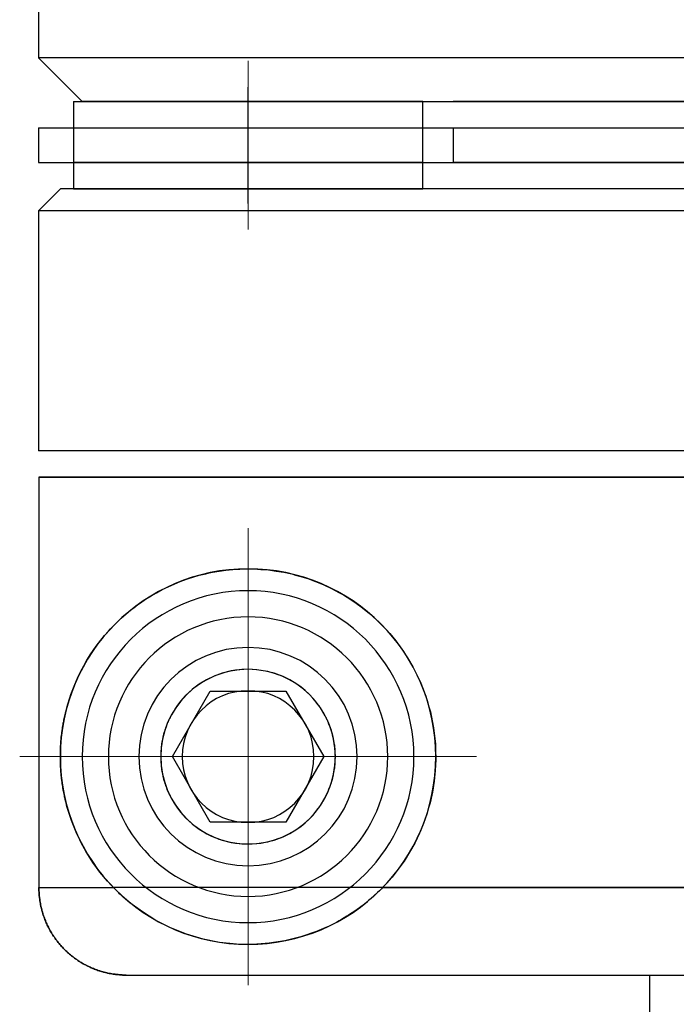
# Model space of a CAD drawing. Header units: millimetres. Extents: x 8836 to 10222, y 1969 to 2926.
# Tile 17 of 37: x 8933 to 8941, y 2460 to 2472. Entities that reach past the tile are written whole.
import ezdxf

# ---------------------------------------------------------------- set-up
doc = ezdxf.new("R2010")
doc.units = ezdxf.units.MM
doc.header["$LTSCALE"] = 0.8
doc.linetypes.add('GEN7', pattern=[13.75, 10, -1.25, 1.25, -1.25])
doc.layers.get('0').update_dxf_attribs({"lineweight": 30})
doc.layers.add('7', color=4, linetype='GEN7', lineweight=15)
doc.layers.add('AM_0', color=7, linetype='Continuous', lineweight=30)

# ---------------------------------------------------------------- blocks, each defined once
blk = doc.blocks.new('19012801')
for p, q in [((12261.493, 5052.191), (12261.493, 5067.246)), ((12269.243, 5067.251), (12269.243, 5048.251)), ((12269.793, 5048.251), (12269.793, 5067.251)), ((12270.193, 5048.251), (12270.193, 5067.251)), ((12270.993, 5067.251), (12270.993, 5048.251)), ((12269.493, 5067.001), (12269.493, 5048.501)), ((12270.493, 5048.651), (12270.493, 5066.851)), ((12260.493, 5049.256), (12260.493, 5066.245)), ((12261.493, 5063.31), (12261.493, 5049.11)), ((12269.793, 5062.501), (12269.793, 5053.001)), ((12270.193, 5053.001), (12270.193, 5062.501)), ((12270.493, 5062.501), (12270.493, 5053.001)), ((12266.193, 5062.051), (12266.193, 5048.255)), ((12266.493, 5062.051), (12266.493, 5048.251)), ((12266.193, 5048.255), (12266.193, 5055.773)), ((12255.492, 5055.251), (12260.493, 5055.251)), ((12270.193, 5053.001), (12269.793, 5053.001)), ((12269.493, 5052.651), (12269.793, 5052.651)), ((12269.493, 5048.651), (12269.493, 5052.651)), ((12269.793, 5052.651), (12270.193, 5052.651)), ((12269.793, 5052.651), (12269.793, 5048.651)), ((12269.793, 5052.651), (12270.193, 5052.651)), ((12270.193, 5048.651), (12270.193, 5052.651)), ((12270.193, 5052.651), (12270.493, 5052.651)), ((12270.493, 5052.651), (12270.493, 5048.751)), ((12262.993, 5051.517), (12262.243, 5051.084)), ((12263.743, 5051.084), (12262.993, 5051.517)), ((12262.243, 5051.084), (12262.243, 5050.218)), ((12263.743, 5050.218), (12263.743, 5051.084)), ((12269.327, 5050.651), (12270.658, 5050.651)), ((12262.243, 5050.218), (12262.993, 5049.785)), ((12262.993, 5049.785), (12263.743, 5050.218)), ((12261.493, 5048.255), (12261.493, 5049.11)), ((12270.993, 5048.251), (12270.493, 5048.751)), ((12269.793, 5048.651), (12269.493, 5048.651)), ((12270.193, 5048.651), (12269.793, 5048.651)), ((12270.193, 5048.651), (12269.793, 5048.651)), ((12270.493, 5048.651), (12270.193, 5048.651)), ((12269.493, 5048.501), (12269.243, 5048.251)), ((12266.193, 5048.255), (12261.493, 5048.255)), ((12269.243, 5048.251), (12266.493, 5048.251)), ((12270.193, 5048.251), (12269.793, 5048.251)), ((12275.493, 5048.251), (12270.993, 5048.251))]:
    blk.add_line(p, q)
for points in [[(12261.493, 5049.11), (12261.517, 5049.087), (12261.568, 5049.041), (12261.619, 5048.996), (12261.645, 5048.975), (12261.672, 5048.954), (12261.725, 5048.914), (12261.782, 5048.874), (12261.842, 5048.834), (12261.905, 5048.796), (12261.971, 5048.759), (12262.005, 5048.741), (12262.04, 5048.723), (12262.111, 5048.69), (12262.185, 5048.658), (12262.261, 5048.629), (12262.341, 5048.602), (12262.423, 5048.577), (12262.465, 5048.566), (12262.472, 5048.564), (12262.487, 5048.561), (12262.502, 5048.557), (12262.51, 5048.556), (12262.517, 5048.554), (12262.533, 5048.55), (12262.549, 5048.547), (12262.565, 5048.544), (12262.582, 5048.54), (12262.598, 5048.537), (12262.607, 5048.535), (12262.615, 5048.534), (12262.633, 5048.531), (12262.65, 5048.528), (12262.668, 5048.525), (12262.686, 5048.523), (12262.704, 5048.52), (12262.714, 5048.519), (12262.723, 5048.518), (12262.742, 5048.515), (12262.761, 5048.513), (12262.77, 5048.512), (12262.78, 5048.511), (12262.799, 5048.509), (12262.818, 5048.508), (12262.828, 5048.507), (12262.838, 5048.506), (12262.858, 5048.505), (12262.878, 5048.504), (12262.897, 5048.503), (12262.917, 5048.502), (12262.937, 5048.501), (12262.947, 5048.501), (12262.957, 5048.501), (12262.978, 5048.501), (12262.998, 5048.501), (12263.018, 5048.501), (12263.038, 5048.501), (12263.058, 5048.502), (12263.068, 5048.502), (12263.078, 5048.502), (12263.098, 5048.503), (12263.118, 5048.504), (12263.128, 5048.505), (12263.137, 5048.505), (12263.157, 5048.507), (12263.177, 5048.508), (12263.186, 5048.509), (12263.196, 5048.51), (12263.215, 5048.512), (12263.234, 5048.514), (12263.253, 5048.516), (12263.272, 5048.519), (12263.29, 5048.521), (12263.299, 5048.523), (12263.308, 5048.524), (12263.326, 5048.527), (12263.344, 5048.529), (12263.361, 5048.532), (12263.378, 5048.535), (12263.395, 5048.539), (12263.404, 5048.54), (12263.412, 5048.542), (12263.428, 5048.545), (12263.444, 5048.549), (12263.46, 5048.552), (12263.476, 5048.556), (12263.491, 5048.559), (12263.498, 5048.561), (12263.506, 5048.563), (12263.52, 5048.566), (12263.534, 5048.57), (12263.583, 5048.583), (12263.665, 5048.608), (12263.704, 5048.622), (12263.743, 5048.636), (12263.819, 5048.666), (12263.892, 5048.698), (12263.963, 5048.732), (12264.031, 5048.768), (12264.096, 5048.805), (12264.128, 5048.825), (12264.158, 5048.844), (12264.218, 5048.884), (12264.274, 5048.924), (12264.327, 5048.965), (12264.379, 5049.007), (12264.43, 5049.052), (12264.455, 5049.075), (12264.48, 5049.098), (12264.529, 5049.147), (12264.577, 5049.197), (12264.624, 5049.25), (12264.669, 5049.304), (12264.712, 5049.36), (12264.734, 5049.389), (12264.754, 5049.418), (12264.795, 5049.478), (12264.833, 5049.54), (12264.87, 5049.603), (12264.905, 5049.668), (12264.938, 5049.735), (12264.954, 5049.769), (12264.969, 5049.804), (12264.997, 5049.873), (12265.023, 5049.945), (12265.036, 5049.981), (12265.047, 5050.017), (12265.069, 5050.091), (12265.087, 5050.166), (12265.096, 5050.204), (12265.103, 5050.242), (12265.117, 5050.32), (12265.128, 5050.397), (12265.135, 5050.476), (12265.14, 5050.555), (12265.143, 5050.635), (12265.142, 5050.675), (12265.142, 5050.716), (12265.137, 5050.799), (12265.13, 5050.885), (12265.118, 5050.972), (12265.103, 5051.061), (12265.084, 5051.151), (12265.072, 5051.196), (12265.06, 5051.242), (12265.031, 5051.334), (12264.998, 5051.425), (12264.96, 5051.517), (12264.918, 5051.608), (12264.87, 5051.698), (12264.844, 5051.743), (12264.818, 5051.787), (12264.76, 5051.875), (12264.698, 5051.96), (12264.631, 5052.043), (12264.56, 5052.123), (12264.484, 5052.199), (12264.444, 5052.237), (12264.403, 5052.273), (12264.317, 5052.344), (12264.224, 5052.413), (12264.126, 5052.478), (12264.022, 5052.538), (12263.914, 5052.593), (12263.858, 5052.619), (12263.801, 5052.643), (12263.685, 5052.686), (12263.565, 5052.723), (12263.505, 5052.739), (12263.444, 5052.753), (12263.322, 5052.775), (12263.199, 5052.791), (12263.138, 5052.796), (12263.077, 5052.799), (12262.956, 5052.8), (12262.834, 5052.795), (12262.711, 5052.782), (12262.588, 5052.762), (12262.466, 5052.735), (12262.406, 5052.719), (12262.346, 5052.701), (12262.229, 5052.66), (12262.115, 5052.613), (12262.004, 5052.56), (12261.899, 5052.501), (12261.798, 5052.438), (12261.75, 5052.405), (12261.703, 5052.371), (12261.614, 5052.301), (12261.532, 5052.228), (12261.493, 5052.191)], [(12261.493, 5052.191), (12261.481, 5052.18), (12261.458, 5052.157), (12261.436, 5052.134), (12261.425, 5052.122), (12261.414, 5052.11), (12261.392, 5052.086), (12261.37, 5052.061), (12261.348, 5052.036), (12261.327, 5052.01), (12261.305, 5051.983), (12261.295, 5051.97), (12261.285, 5051.956), (12261.264, 5051.929), (12261.244, 5051.901), (12261.224, 5051.872), (12261.204, 5051.843), (12261.184, 5051.814), (12261.175, 5051.799), (12261.165, 5051.784), (12261.147, 5051.753), (12261.129, 5051.723), (12261.121, 5051.708), (12261.112, 5051.693), (12261.096, 5051.662), (12261.08, 5051.632), (12261.072, 5051.617), (12261.064, 5051.602), (12261.05, 5051.571), (12261.036, 5051.541), (12260.991, 5051.435), (12260.929, 5051.255), (12260.885, 5051.074), (12260.856, 5050.891), (12260.843, 5050.706), (12260.843, 5050.612), (12260.847, 5050.517), (12260.867, 5050.325), (12260.905, 5050.135), (12260.962, 5049.945), (12261.034, 5049.764), (12261.119, 5049.596), (12261.166, 5049.517), (12261.215, 5049.441), (12261.321, 5049.298), (12261.386, 5049.222), (12261.405, 5049.201), (12261.424, 5049.18), (12261.434, 5049.17), (12261.444, 5049.159), (12261.463, 5049.14), (12261.483, 5049.12), (12261.493, 5049.11)], [(12262.993, 5051.651), (12262.999, 5051.651), (12263.011, 5051.65), (12263.023, 5051.65), (12263.029, 5051.65), (12263.035, 5051.65), (12263.047, 5051.649), (12263.059, 5051.648), (12263.071, 5051.648), (12263.083, 5051.647), (12263.095, 5051.645), (12263.101, 5051.645), (12263.107, 5051.644), (12263.119, 5051.643), (12263.131, 5051.641), (12263.143, 5051.639), (12263.155, 5051.637), (12263.167, 5051.635), (12263.173, 5051.634), (12263.179, 5051.633), (12263.191, 5051.631), (12263.203, 5051.628), (12263.209, 5051.627), (12263.215, 5051.625), (12263.227, 5051.623), (12263.239, 5051.62), (12263.245, 5051.618), (12263.251, 5051.617), (12263.263, 5051.613), (12263.274, 5051.61), (12263.286, 5051.607), (12263.297, 5051.603), (12263.309, 5051.599), (12263.315, 5051.597), (12263.32, 5051.595), (12263.332, 5051.591), (12263.343, 5051.587), (12263.354, 5051.583), (12263.366, 5051.578), (12263.377, 5051.574), (12263.382, 5051.572), (12263.388, 5051.569), (12263.398, 5051.564), (12263.409, 5051.56), (12263.42, 5051.555), (12263.431, 5051.55), (12263.441, 5051.544), (12263.446, 5051.542), (12263.452, 5051.539), (12263.462, 5051.534), (12263.472, 5051.528), (12263.482, 5051.522), (12263.492, 5051.517), (12263.502, 5051.511), (12263.507, 5051.508), (12263.512, 5051.505), (12263.522, 5051.499), (12263.531, 5051.493), (12263.541, 5051.487), (12263.55, 5051.481), (12263.559, 5051.474), (12263.564, 5051.471), (12263.569, 5051.468), (12263.578, 5051.462), (12263.586, 5051.455), (12263.591, 5051.452), (12263.616, 5051.432), (12263.664, 5051.392), (12263.708, 5051.349), (12263.749, 5051.305), (12263.787, 5051.258), (12263.821, 5051.21), (12263.837, 5051.186), (12263.853, 5051.161), (12263.881, 5051.11), (12263.905, 5051.059), (12263.917, 5051.033), (12263.927, 5051.007), (12263.945, 5050.955), (12263.96, 5050.902), (12263.967, 5050.876), (12263.972, 5050.851), (12263.981, 5050.799), (12263.988, 5050.749), (12263.991, 5050.699), (12263.993, 5050.651), (12263.991, 5050.603), (12263.99, 5050.579), (12263.988, 5050.555), (12263.982, 5050.507), (12263.974, 5050.458), (12263.963, 5050.41), (12263.95, 5050.363), (12263.935, 5050.316), (12263.926, 5050.292), (12263.917, 5050.269), (12263.897, 5050.224), (12263.874, 5050.179), (12263.85, 5050.135), (12263.822, 5050.093), (12263.793, 5050.051), (12263.778, 5050.031), (12263.762, 5050.012), (12263.728, 5049.973), (12263.692, 5049.936), (12263.654, 5049.901), (12263.614, 5049.867), (12263.571, 5049.835), (12263.548, 5049.819), (12263.523, 5049.803), (12263.472, 5049.773), (12263.441, 5049.757), (12263.431, 5049.752), (12263.422, 5049.748), (12263.417, 5049.745), (12263.413, 5049.743), (12263.403, 5049.739), (12263.394, 5049.735), (12263.384, 5049.73), (12263.374, 5049.726), (12263.364, 5049.722), (12263.359, 5049.72), (12263.354, 5049.718), (12263.344, 5049.715), (12263.334, 5049.711), (12263.324, 5049.707), (12263.314, 5049.704), (12263.303, 5049.7), (12263.298, 5049.698), (12263.293, 5049.697), (12263.282, 5049.693), (12263.272, 5049.69), (12263.261, 5049.687), (12263.25, 5049.684), (12263.239, 5049.682), (12263.234, 5049.68), (12263.229, 5049.679), (12263.218, 5049.676), (12263.207, 5049.674), (12263.201, 5049.673), (12263.195, 5049.671), (12263.184, 5049.669), (12263.173, 5049.667), (12263.167, 5049.666), (12263.162, 5049.665), (12263.15, 5049.663), (12263.139, 5049.661), (12263.128, 5049.66), (12263.116, 5049.658), (12263.104, 5049.657), (12263.099, 5049.656), (12263.093, 5049.656), (12263.081, 5049.655), (12263.07, 5049.654), (12263.058, 5049.653), (12263.046, 5049.652), (12263.034, 5049.651), (12263.028, 5049.651), (12263.022, 5049.651), (12263.01, 5049.651), (12262.999, 5049.651), (12262.993, 5049.651), (12262.987, 5049.651), (12262.975, 5049.651), (12262.963, 5049.651), (12262.957, 5049.651), (12262.951, 5049.651), (12262.939, 5049.652), (12262.927, 5049.653), (12262.916, 5049.654), (12262.904, 5049.655), (12262.892, 5049.656), (12262.886, 5049.656), (12262.881, 5049.657), (12262.869, 5049.658), (12262.858, 5049.66), (12262.846, 5049.661), (12262.835, 5049.663), (12262.823, 5049.665), (12262.818, 5049.666), (12262.812, 5049.667), (12262.801, 5049.669), (12262.79, 5049.671), (12262.784, 5049.673), (12262.779, 5049.674), (12262.768, 5049.676), (12262.757, 5049.679), (12262.751, 5049.68), (12262.746, 5049.682), (12262.735, 5049.684), (12262.724, 5049.687), (12262.713, 5049.69), (12262.703, 5049.693), (12262.692, 5049.697), (12262.687, 5049.698), (12262.682, 5049.7), (12262.671, 5049.704), (12262.661, 5049.707), (12262.651, 5049.711), (12262.641, 5049.715), (12262.631, 5049.718), (12262.626, 5049.72), (12262.621, 5049.722), (12262.611, 5049.726), (12262.601, 5049.73), (12262.592, 5049.735), (12262.582, 5049.739), (12262.572, 5049.743), (12262.568, 5049.745), (12262.563, 5049.748), (12262.554, 5049.752), (12262.544, 5049.757), (12262.513, 5049.773), (12262.462, 5049.803), (12262.438, 5049.819), (12262.414, 5049.835), (12262.371, 5049.867), (12262.331, 5049.901), (12262.293, 5049.936), (12262.257, 5049.973), (12262.223, 5050.012), (12262.207, 5050.031), (12262.192, 5050.051), (12262.163, 5050.093), (12262.136, 5050.135), (12262.111, 5050.179), (12262.088, 5050.224), (12262.068, 5050.269), (12262.059, 5050.292), (12262.05, 5050.316), (12262.035, 5050.363), (12262.022, 5050.41), (12262.011, 5050.458), (12262.003, 5050.507), (12261.997, 5050.555), (12261.995, 5050.579), (12261.994, 5050.603), (12261.993, 5050.651), (12261.994, 5050.699), (12261.997, 5050.749), (12262.004, 5050.799), (12262.013, 5050.851), (12262.018, 5050.876), (12262.025, 5050.902), (12262.04, 5050.955), (12262.058, 5051.007), (12262.069, 5051.033), (12262.08, 5051.059), (12262.104, 5051.11), (12262.132, 5051.161), (12262.148, 5051.186), (12262.164, 5051.21), (12262.198, 5051.258), (12262.236, 5051.305), (12262.277, 5051.349), (12262.321, 5051.392), (12262.369, 5051.432), (12262.394, 5051.452), (12262.399, 5051.455), (12262.408, 5051.462), (12262.417, 5051.468), (12262.421, 5051.471), (12262.426, 5051.474), (12262.435, 5051.481), (12262.444, 5051.487), (12262.454, 5051.493), (12262.463, 5051.499), (12262.473, 5051.505), (12262.478, 5051.508), (12262.483, 5051.511), (12262.493, 5051.517), (12262.503, 5051.522), (12262.513, 5051.528), (12262.523, 5051.534), (12262.533, 5051.539), (12262.539, 5051.542), (12262.544, 5051.544), (12262.554, 5051.55), (12262.565, 5051.555), (12262.576, 5051.56), (12262.587, 5051.564), (12262.598, 5051.569), (12262.603, 5051.572), (12262.609, 5051.574), (12262.62, 5051.578), (12262.631, 5051.583), (12262.642, 5051.587), (12262.653, 5051.591), (12262.665, 5051.595), (12262.67, 5051.597), (12262.676, 5051.599), (12262.688, 5051.603), (12262.699, 5051.607), (12262.711, 5051.61), (12262.723, 5051.613), (12262.734, 5051.617), (12262.74, 5051.618), (12262.746, 5051.62), (12262.758, 5051.623), (12262.77, 5051.625), (12262.776, 5051.627), (12262.782, 5051.628), (12262.794, 5051.631), (12262.806, 5051.633), (12262.812, 5051.634), (12262.818, 5051.635), (12262.83, 5051.637), (12262.842, 5051.639), (12262.854, 5051.641), (12262.866, 5051.643), (12262.878, 5051.644), (12262.884, 5051.645), (12262.89, 5051.645), (12262.902, 5051.647), (12262.914, 5051.648), (12262.926, 5051.648), (12262.939, 5051.649), (12262.951, 5051.65), (12262.957, 5051.65), (12262.963, 5051.65), (12262.975, 5051.65), (12262.987, 5051.651), (12262.993, 5051.651)], [(12260.493, 5049.256), (12260.493, 5049.249), (12260.493, 5049.235), (12260.493, 5049.221), (12260.493, 5049.214), (12260.494, 5049.207), (12260.495, 5049.193), (12260.496, 5049.178), (12260.497, 5049.164), (12260.498, 5049.149), (12260.5, 5049.134), (12260.501, 5049.127), (12260.502, 5049.12), (12260.504, 5049.105), (12260.506, 5049.09), (12260.509, 5049.075), (12260.512, 5049.061), (12260.515, 5049.046), (12260.516, 5049.039), (12260.518, 5049.032), (12260.521, 5049.017), (12260.525, 5049.003), (12260.527, 5048.995), (12260.529, 5048.988), (12260.533, 5048.974), (12260.537, 5048.96), (12260.539, 5048.953), (12260.542, 5048.946), (12260.546, 5048.932), (12260.551, 5048.919), (12260.556, 5048.905), (12260.561, 5048.892), (12260.566, 5048.879), (12260.569, 5048.873), (12260.571, 5048.867), (12260.577, 5048.854), (12260.583, 5048.841), (12260.589, 5048.828), (12260.595, 5048.815), (12260.601, 5048.802), (12260.605, 5048.796), (12260.608, 5048.789), (12260.615, 5048.776), (12260.622, 5048.764), (12260.629, 5048.751), (12260.637, 5048.738), (12260.645, 5048.725), (12260.649, 5048.719), (12260.653, 5048.713), (12260.661, 5048.7), (12260.669, 5048.688), (12260.678, 5048.676), (12260.687, 5048.663), (12260.696, 5048.651), (12260.7, 5048.646), (12260.705, 5048.64), (12260.714, 5048.628), (12260.723, 5048.617), (12260.733, 5048.606), (12260.742, 5048.595), (12260.752, 5048.584), (12260.756, 5048.579), (12260.761, 5048.574), (12260.771, 5048.563), (12260.781, 5048.553), (12260.785, 5048.548), (12260.79, 5048.544), (12260.8, 5048.534), (12260.81, 5048.524), (12260.816, 5048.519), (12260.821, 5048.515), (12260.832, 5048.505), (12260.842, 5048.496), (12260.854, 5048.486), (12260.865, 5048.477), (12260.877, 5048.468), (12260.882, 5048.463), (12260.888, 5048.459), (12260.9, 5048.45), (12260.912, 5048.441), (12260.925, 5048.432), (12260.937, 5048.424), (12260.949, 5048.416), (12260.956, 5048.412), (12260.962, 5048.408), (12260.975, 5048.4), (12260.987, 5048.392), (12261, 5048.385), (12261.013, 5048.378), (12261.026, 5048.371), (12261.033, 5048.367), (12261.039, 5048.364), (12261.052, 5048.358), (12261.065, 5048.351), (12261.078, 5048.345), (12261.091, 5048.34), (12261.103, 5048.334), (12261.11, 5048.332), (12261.116, 5048.329), (12261.129, 5048.324), (12261.142, 5048.319), (12261.156, 5048.314), (12261.169, 5048.309), (12261.183, 5048.305), (12261.19, 5048.302), (12261.197, 5048.3), (12261.211, 5048.296), (12261.225, 5048.292), (12261.232, 5048.29), (12261.239, 5048.288), (12261.254, 5048.284), (12261.268, 5048.281), (12261.275, 5048.279), (12261.283, 5048.278), (12261.297, 5048.275), (12261.312, 5048.272), (12261.327, 5048.269), (12261.342, 5048.267), (12261.356, 5048.265), (12261.364, 5048.264), (12261.371, 5048.263), (12261.386, 5048.261), (12261.4, 5048.26), (12261.415, 5048.258), (12261.429, 5048.257), (12261.444, 5048.257), (12261.451, 5048.256), (12261.458, 5048.256), (12261.472, 5048.256), (12261.486, 5048.255), (12261.493, 5048.255)], [(12261.493, 5048.255), (12261.486, 5048.255), (12261.472, 5048.256), (12261.458, 5048.256), (12261.451, 5048.256), (12261.444, 5048.257), (12261.429, 5048.257), (12261.415, 5048.258), (12261.4, 5048.26), (12261.386, 5048.261), (12261.371, 5048.263), (12261.364, 5048.264), (12261.356, 5048.265), (12261.342, 5048.267), (12261.327, 5048.269), (12261.312, 5048.272), (12261.297, 5048.275), (12261.283, 5048.278), (12261.275, 5048.279), (12261.268, 5048.281), (12261.254, 5048.284), (12261.239, 5048.288), (12261.232, 5048.29), (12261.225, 5048.292), (12261.211, 5048.296), (12261.197, 5048.3), (12261.19, 5048.302), (12261.183, 5048.305), (12261.169, 5048.309), (12261.156, 5048.314), (12261.142, 5048.319), (12261.129, 5048.324), (12261.116, 5048.329), (12261.11, 5048.332), (12261.103, 5048.334), (12261.091, 5048.34), (12261.078, 5048.345), (12261.065, 5048.351), (12261.052, 5048.358), (12261.039, 5048.364), (12261.033, 5048.367), (12261.026, 5048.371), (12261.013, 5048.378), (12261, 5048.385), (12260.987, 5048.392), (12260.975, 5048.4), (12260.962, 5048.408), (12260.956, 5048.412), (12260.949, 5048.416), (12260.937, 5048.424), (12260.925, 5048.432), (12260.912, 5048.441), (12260.9, 5048.45), (12260.888, 5048.459), (12260.882, 5048.463), (12260.877, 5048.468), (12260.865, 5048.477), (12260.854, 5048.486), (12260.842, 5048.496), (12260.832, 5048.505), (12260.821, 5048.515), (12260.816, 5048.519), (12260.81, 5048.524), (12260.8, 5048.534), (12260.79, 5048.544), (12260.785, 5048.548), (12260.781, 5048.553), (12260.771, 5048.563), (12260.761, 5048.574), (12260.756, 5048.579), (12260.752, 5048.584), (12260.742, 5048.595), (12260.733, 5048.606), (12260.723, 5048.617), (12260.714, 5048.628), (12260.705, 5048.64), (12260.7, 5048.646), (12260.696, 5048.651), (12260.687, 5048.663), (12260.678, 5048.676), (12260.669, 5048.688), (12260.661, 5048.7), (12260.653, 5048.713), (12260.649, 5048.719), (12260.645, 5048.725), (12260.637, 5048.738), (12260.629, 5048.751), (12260.622, 5048.764), (12260.615, 5048.776), (12260.608, 5048.789), (12260.605, 5048.796), (12260.601, 5048.802), (12260.595, 5048.815), (12260.589, 5048.828), (12260.583, 5048.841), (12260.577, 5048.854), (12260.571, 5048.867), (12260.569, 5048.873), (12260.566, 5048.879), (12260.561, 5048.892), (12260.556, 5048.905), (12260.551, 5048.919), (12260.546, 5048.932), (12260.542, 5048.946), (12260.539, 5048.953), (12260.537, 5048.96), (12260.533, 5048.974), (12260.529, 5048.988), (12260.527, 5048.995), (12260.525, 5049.003), (12260.521, 5049.017), (12260.518, 5049.032), (12260.516, 5049.039), (12260.515, 5049.046), (12260.512, 5049.061), (12260.509, 5049.075), (12260.506, 5049.09), (12260.504, 5049.105), (12260.502, 5049.12), (12260.501, 5049.127), (12260.5, 5049.134), (12260.498, 5049.149), (12260.497, 5049.164), (12260.496, 5049.178), (12260.495, 5049.193), (12260.494, 5049.207), (12260.493, 5049.214), (12260.493, 5049.221), (12260.493, 5049.235), (12260.493, 5049.249), (12260.493, 5049.256)]]:
    blk.add_lwpolyline(points)
for radius in [2.15, 1.9, 1.6, 1.25, 1, 0.755]:
    blk.add_circle((12262.993, 5050.651), radius)
at = {"layer": '7'}
for p, q in [((12262.993, 5048.035), (12262.993, 5053.266)), ((12265.608, 5050.651), (12260.377, 5050.651)), ((12270.958, 5050.651), (12269.027, 5050.651))]:
    blk.add_line(p, q, dxfattribs=at)

msp = doc.modelspace()

# ---------------------------------------------------------------- block references
at = {"layer": 'AM_0', "xscale": -1, "rotation": 270}
msp.add_blockref('19012801', (3885.0949, -9799.925), dxfattribs=at)

doc.saveas('drawing.dxf')
